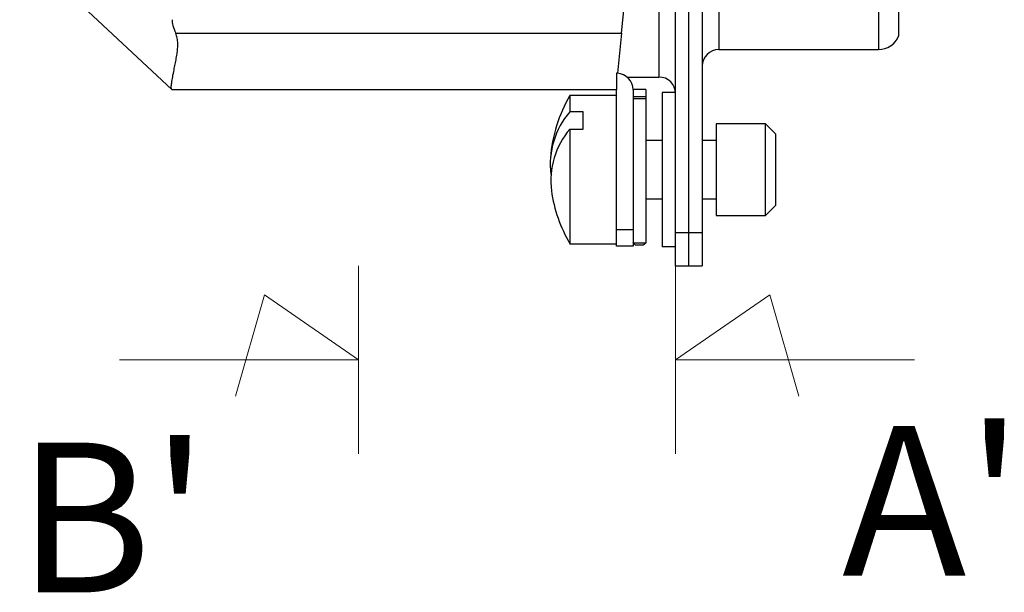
# Model space of a CAD drawing. Header units: inches. Extents: x 0 to 814, y 0 to 621.
# Tile 21 of 41: x 440 to 470, y 388 to 405. Entities that reach past the tile are written whole.
import ezdxf

# ---------------------------------------------------------------- set-up
doc = ezdxf.new("R2010")
doc.units = ezdxf.units.IN
doc.header["$LTSCALE"] = 10
doc.header["$MEASUREMENT"] = 0

msp = doc.modelspace()

# ---------------------------------------------------------------- linework, layer by layer
for p, q in [((444.885, 402.994), (436.236, 411.092)), ((458.392, 404.688), (458.742, 408.188)), ((460.017, 398.698), (460.017, 408.188)), ((460.417, 398.698), (460.417, 408.188)), ((460.817, 408.188), (460.817, 398.698)), ((461.317, 406.398), (461.317, 404.198)), ((459.517, 405.873), (459.517, 403.373)), ((445.001, 404.688), (458.392, 404.688)), ((458.392, 404.688), (458.271, 403.484)), ((461.317, 404.198), (466.117, 404.198)), ((458.271, 403.484), (458.242, 403.484)), ((458.242, 403.484), (458.242, 402.988)), ((458.561, 403.373), (459.517, 403.373)), ((444.892, 402.988), (444.885, 402.994)), ((458.242, 402.988), (444.892, 402.988)), ((458.242, 398.788), (458.242, 402.988)), ((459.123, 402.995), (458.742, 402.995)), ((458.742, 402.988), (458.742, 398.788)), ((459.123, 402.995), (459.123, 402.772)), ((460.016, 402.908), (459.617, 402.908)), ((459.617, 402.908), (459.617, 398.268)), ((458.242, 402.813), (456.842, 402.813)), ((456.842, 402.813), (456.842, 402.328)), ((459.123, 402.776), (458.742, 402.776)), ((459.123, 402.719), (458.742, 402.719)), ((459.123, 402.776), (459.123, 402.719)), ((459.123, 402.719), (459.123, 398.388)), ((457.242, 402.328), (456.842, 402.328)), ((457.242, 401.81), (457.242, 402.328)), ((456.842, 401.81), (456.842, 398.363)), ((456.842, 401.81), (457.242, 401.81)), ((462.722, 401.963), (461.242, 401.963)), ((461.242, 401.963), (461.242, 400.588)), ((463.022, 401.663), (462.722, 401.963)), ((462.722, 400.588), (462.722, 401.963)), ((459.617, 401.463), (459.123, 401.463)), ((461.242, 401.463), (460.817, 401.463)), ((463.022, 401.663), (463.022, 400.588)), ((461.242, 400.588), (461.242, 399.213)), ((462.722, 399.213), (462.722, 400.588)), ((463.022, 400.588), (463.022, 399.513)), ((459.123, 399.713), (459.617, 399.713)), ((460.817, 399.713), (461.242, 399.713)), ((462.722, 399.213), (463.022, 399.513)), ((461.242, 399.213), (462.722, 399.213)), ((458.242, 398.788), (458.742, 398.788)), ((458.242, 398.288), (458.242, 398.788)), ((458.742, 398.788), (458.742, 398.288)), ((460.017, 397.698), (460.017, 398.698)), ((460.017, 398.698), (460.417, 398.698)), ((460.417, 397.698), (460.417, 398.698)), ((460.417, 398.698), (460.817, 398.698)), ((460.817, 398.698), (460.817, 397.698)), ((456.842, 398.363), (458.242, 398.363)), ((458.742, 398.288), (458.242, 398.288)), ((458.742, 398.388), (459.123, 398.388)), ((459.047, 398.317), (458.818, 398.317)), ((459.123, 398.388), (459.123, 398.383)), ((460.017, 398.268), (459.617, 398.268)), ((460.017, 397.698), (460.417, 397.698)), ((460.417, 397.698), (460.817, 397.698))]:
    msp.add_line(p, q)
at = {"lineweight": 15}
for p, q in [((450.495, 397.698), (450.495, 392.042)), ((460.017, 397.698), (460.017, 392.042)), ((447.665, 396.828), (446.794, 393.782)), ((450.495, 394.87), (447.665, 396.828)), ((460.017, 394.87), (462.847, 396.828)), ((462.847, 396.828), (463.717, 393.782)), ((443.312, 394.87), (450.495, 394.87)), ((467.2, 394.87), (460.017, 394.87))]:
    msp.add_line(p, q, dxfattribs=at)
at = {"flags": 128}
for points in [[(466.117, 406.398), (466.117, 406.079), (466.117, 405.767), (466.117, 405.468), (466.117, 405.189), (466.117, 404.935), (466.117, 404.712), (466.117, 404.525), (466.117, 404.378), (466.117, 404.273), (466.117, 404.213), (466.117, 404.198)], [(466.717, 406.398), (466.717, 406.085), (466.717, 405.782), (466.717, 405.498), (466.717, 405.241), (466.717, 405.019), (466.717, 404.839), (466.717, 404.706), (466.717, 404.625), (466.717, 404.598)]]:
    msp.add_lwpolyline(points, dxfattribs=at)
for centre, radius, start, end in [((466.117, 404.848), 0.65, 270, 337.3801), ((461.317, 403.698), 0.5, 90, 180), ((458.242, 402.988), 0.5, 0, 86.5705), ((459.517, 402.873), 0.5, 0, 90), ((460.667, 400.588), 4.426, 149.8169, 175.4178), ((458.668, 400.748), 2.415, 139.1302, 187.1647), ((458.67, 400.253), 2.401, 139.5834, 187.2273), ((460.667, 400.588), 4.426, 188.2679, 210.1831)]:
    msp.add_arc(centre, radius, start, end)
for centre, major_axis, ratio, start_param, end_param in [((457.196, 393.796), (12.25, -11.469), 0.101309, 3.23616, 3.369595), ((459.093, 398.02), (-0.381, 0.381), 0.043661, 5.563012, 5.929775), ((458.771, 398.02), (0.381, 0.381), 0.043661, 0.353411, 0.720174)]:
    msp.add_ellipse(centre, major_axis=major_axis, ratio=ratio, start_param=start_param, end_param=end_param)
msp.add_open_spline([(444.885, 402.994), (444.878, 403.009), (444.863, 403.038), (444.871, 403.156), (444.897, 403.322), (444.935, 403.515), (444.975, 403.709), (445.01, 403.887), (445.039, 404.062), (445.058, 404.225), (445.064, 404.383), (445.053, 404.539), (445.018, 404.64), (445.001, 404.688)], degree=3, knots=[0, 0, 0, 0, 0.12591, 0.250641, 0.374919, 0.49948, 0.587788, 0.670934, 0.749262, 0.815966, 0.874754, 0.940592, 1, 1, 1, 1])

# ---------------------------------------------------------------- texts
at = {"lineweight": 15, "char_height": 4.5, "attachment_point": 1}
for s, insert in [("A'", (465.02, 392.883)), ("B'", (440.241, 392.382))]:
    msp.add_mtext_dynamic_manual_height_columns(s, width=11.79172, gutter_width=42.333, heights=[0], dxfattribs=dict(at, insert=insert))

doc.saveas('drawing.dxf')
